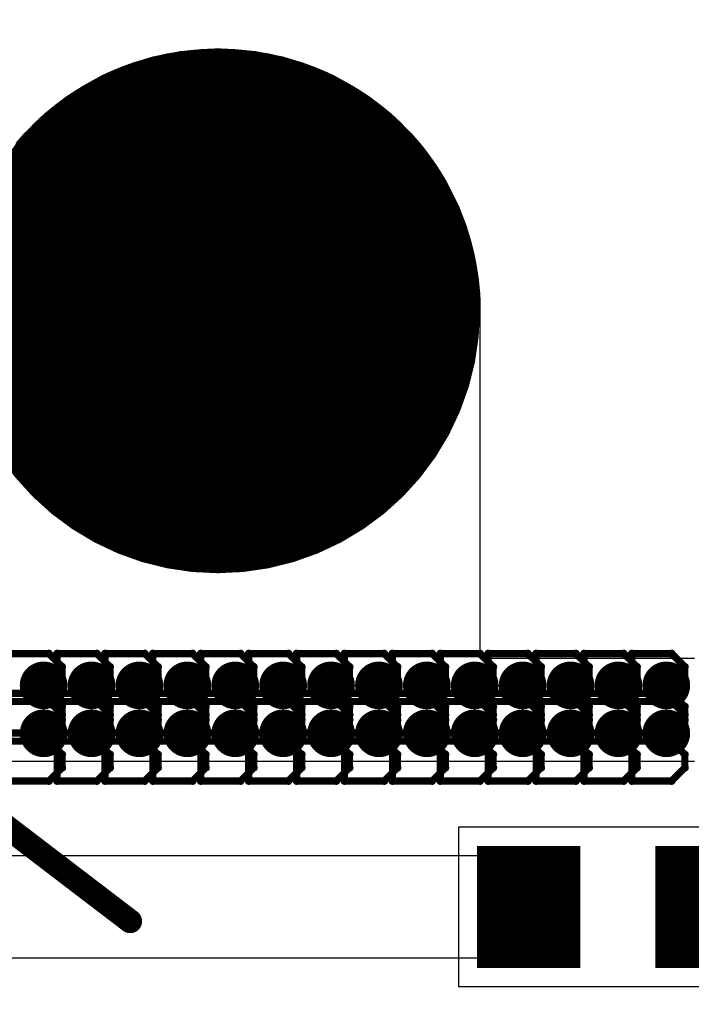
# Model space of a CAD drawing. Extents: x -2.2 to 8.3, y -2.9 to 5.2.
# Tile 39 of 205: x 0.788 to 1.07, y 1.584 to 1.997. Entities that reach past the tile are written whole.
import ezdxf

# ---------------------------------------------------------------- set-up
doc = ezdxf.new("R2010")
doc.units = 0
doc.layers.get('0').update_dxf_attribs({"linetype": 'CONTINUOUS'})
for name, color, linetype in [('acc-ni-360-20-in-a_copper_signal_bot', 5, 'CONTINUOUS'), ('acc-ni-360-20-in-a_copper_signal_top', 1, 'CONTINUOUS'), ('acc-ni-360-20-in-a_document', 1, 'CONTINUOUS'), ('acc-ni-360-20-in-a_drawing_1', 1, 'CONTINUOUS'), ('acc-ni-360-20-in-a_drillmap_1', 1, 'CONTINUOUS'), ('acc-ni-360-20-in-a_pth_drill', 1, 'CONTINUOUS'), ('acc-ni-360-20-in-a_soldermask_bot', 1, 'CONTINUOUS'), ('acc-ni-360-20-in-a_soldermask_top', 1, 'CONTINUOUS')]:
    doc.layers.add(name, color=color, linetype=linetype)

# ---------------------------------------------------------------- blocks, each defined once
blk = doc.blocks.new('D11')
at = {"const_width": 0.043}
blk.add_lwpolyline([(-0.015, 0), (0.015, 0)], dxfattribs=at)
blk = doc.blocks.new('D15')
at = {"const_width": 0.0725}
blk.add_lwpolyline([(-0.03625, 0, 1), (0.03625, 0, 1)], format="xyb", close=True, dxfattribs=at)
blk = doc.blocks.new('D16')
at = {"const_width": 0.01}
blk.add_lwpolyline([(-0.005, 0, 1), (0.005, 0, 1)], format="xyb", close=True, dxfattribs=at)
blk = doc.blocks.new('D20')
at = {"const_width": 0.11}
blk.add_lwpolyline([(-0.055, 0, 1), (0.055, 0, 1)], format="xyb", close=True, dxfattribs=at)
blk = doc.blocks.new('D21')
at = {"const_width": 0.051181}
blk.add_lwpolyline([(-0.021653, 0), (0.021653, 0)], dxfattribs=at)
blk = doc.blocks.new('D24')
at = {"const_width": 0.045}
blk.add_lwpolyline([(-0.016, 0), (0.016, 0)], dxfattribs=at)
blk = doc.blocks.new('D29')
at = {"const_width": 0.005}
blk.add_lwpolyline([(-0.0025, 0, 1), (0.0025, 0, 1)], format="xyb", close=True, dxfattribs=at)
blk = doc.blocks.new('D36')
at = {"const_width": 0.0625}
blk.add_lwpolyline([(-0.03125, 0, 1), (0.03125, 0, 1)], format="xyb", close=True, dxfattribs=at)
blk = doc.blocks.new('D37')
at = {"const_width": 0.005}
blk.add_lwpolyline([(-0.0025, 0, 1), (0.0025, 0, 1)], format="xyb", close=True, dxfattribs=at)
blk = doc.blocks.new('D40')
at = {"const_width": 0.001667}
blk.add_lwpolyline([(-0.000833, 0, 1), (0.000833, 0, 1)], format="xyb", close=True, dxfattribs=at)
blk = doc.blocks.new('D42')
at = {"const_width": 0.0025}
blk.add_lwpolyline([(-0.00125, 0, 1), (0.00125, 0, 1)], format="xyb", close=True, dxfattribs=at)

msp = doc.modelspace()

# ---------------------------------------------------------------- linework, layer by layer
at = {"layer": 'acc-ni-360-20-in-a_copper_signal_top', "color": 1}
for points in [[(0.78692, 1.945344), (0.78879, 1.947534), (0.790718, 1.949674), (0.7927, 1.951764), (0.794736, 1.9538), (0.796826, 1.955782), (0.798966, 1.957709), (0.801156, 1.95958), (0.803394, 1.961392), (0.805679, 1.963145), (0.808009, 1.964838), (0.810382, 1.966469), (0.812797, 1.968038), (0.815253, 1.969543), (0.817747, 1.970983), (0.820278, 1.972357), (0.822844, 1.973664), (0.825443, 1.974904), (0.828074, 1.976076), (0.830735, 1.977178), (0.833424, 1.97821), (0.836139, 1.979171), (0.838878, 1.980061), (0.841639, 1.980879), (0.844421, 1.981624), (0.847221, 1.982297), (0.850038, 1.982896), (0.85287, 1.98342), (0.855714, 1.983871), (0.85857, 1.984247), (0.861434, 1.984548), (0.864305, 1.984774), (0.867181, 1.984925), (0.87006, 1.985), (0.87294, 1.985), (0.875819, 1.984925)], [(0.875819, 1.984925), (0.878695, 1.984774), (0.881566, 1.984548), (0.88443, 1.984247), (0.887285, 1.983871), (0.89013, 1.98342), (0.892962, 1.982896), (0.895779, 1.982297), (0.898579, 1.981624), (0.901361, 1.980879), (0.904122, 1.980061), (0.906861, 1.979171), (0.909576, 1.97821), (0.912265, 1.977178), (0.914926, 1.976076), (0.917556, 1.974904), (0.920156, 1.973664), (0.922722, 1.972357), (0.925253, 1.970983), (0.927747, 1.969543), (0.930202, 1.968038), (0.932618, 1.966469), (0.934991, 1.964838), (0.937321, 1.963145), (0.939606, 1.961392), (0.941844, 1.95958), (0.944034, 1.957709), (0.946174, 1.955782), (0.948263, 1.9538), (0.9503, 1.951764), (0.952282, 1.949675), (0.954209, 1.947534), (0.95608, 1.945344), (0.957892, 1.943106), (0.959645, 1.940821), (0.961338, 1.938491), (0.962969, 1.936118), (0.964538, 1.933703), (0.966043, 1.931247), (0.967483, 1.928753), (0.968857, 1.926222), (0.970164, 1.923656), (0.971404, 1.921056), (0.972576, 1.918426), (0.973678, 1.915765), (0.97471, 1.913076), (0.975671, 1.910361), (0.976561, 1.907622), (0.977379, 1.904861), (0.978124, 1.902079), (0.978797, 1.899279), (0.979395, 1.896462), (0.97992, 1.89363), (0.980371, 1.890786), (0.980747, 1.88793), (0.981048, 1.885066), (0.981274, 1.882195), (0.981424, 1.879319), (0.9815, 1.87644), (0.9815, 1.875), (0.9815, 1.729331), (1.071512, 1.729331)], [(1.496, 1.46752), (1.232284, 1.46752), (1.232284, 1.58563), (1.133858, 1.58563), (1.133858, 1.6035), (1.062992, 1.6035), (1.062992, 1.6465), (1.133858, 1.6465), (1.133858, 1.66437), (1.231299, 1.66437), (1.231299, 1.78248), (1.496, 1.78248), (1.496, 1.46752)], [(1.071512, 1.686024), (0.3455, 1.686024)], [(0.665354, 1.6465), (1.015748, 1.6465), (1.015748, 1.6035), (0.666339, 1.6035), (0.666339, 1.599409), (0.61811, 1.599409), (0.61811, 1.6035), (0.311024, 1.6035), (0.311024, 1.6465), (0.61811, 1.6465), (0.61811, 1.650591), (0.665354, 1.650591), (0.665354, 1.6465)]]:
    msp.add_lwpolyline(points, dxfattribs=at)
at = {"layer": 'acc-ni-360-20-in-a_document', "color": 1, "const_width": 0.01}
msp.add_lwpolyline([(-0.45, 2.6), (0.834717, 1.618966)], dxfattribs=at)
at = {"layer": 'acc-ni-360-20-in-a_drawing_1', "color": 1, "const_width": 0.003}
for points in [[(0.857059, 1.888328), (0.857059, 1.855006)], [(0.879274, 1.871667), (0.879274, 1.888328)], [(0.879274, 1.888328), (0.879274, 1.855006)], [(0.857059, 1.855006), (0.857059, 1.871667)], [(0.857059, 1.871667), (0.879274, 1.871667)], [(0.800623, 1.731263), (0.783961, 1.731263)], [(0.806176, 1.725709), (0.800623, 1.731263)], [(0.804061, 1.731263), (0.804061, 1.69794)], [(0.820722, 1.731263), (0.804061, 1.731263)], [(0.826276, 1.725709), (0.820722, 1.731263)], [(0.824161, 1.731263), (0.824161, 1.69794)], [(0.840822, 1.731263), (0.824161, 1.731263)], [(0.846376, 1.725709), (0.840822, 1.731263)], [(0.844261, 1.731263), (0.844261, 1.69794)], [(0.860922, 1.731263), (0.844261, 1.731263)], [(0.866476, 1.725709), (0.860922, 1.731263)], [(0.864361, 1.731263), (0.864361, 1.69794)], [(0.881022, 1.731263), (0.864361, 1.731263)], [(0.886576, 1.725709), (0.881022, 1.731263)], [(0.884461, 1.731263), (0.884461, 1.69794)], [(0.901122, 1.731263), (0.884461, 1.731263)], [(0.906676, 1.725709), (0.901122, 1.731263)], [(0.904561, 1.731263), (0.904561, 1.69794)], [(0.921222, 1.731263), (0.904561, 1.731263)], [(0.926776, 1.725709), (0.921222, 1.731263)], [(0.924661, 1.731263), (0.924661, 1.69794)], [(0.941322, 1.731263), (0.924661, 1.731263)], [(0.946876, 1.725709), (0.941322, 1.731263)], [(0.944761, 1.731263), (0.944761, 1.69794)], [(0.961422, 1.731263), (0.944761, 1.731263)], [(0.966976, 1.725709), (0.961422, 1.731263)], [(0.964861, 1.731263), (0.964861, 1.69794)], [(0.981522, 1.731263), (0.964861, 1.731263)], [(0.987076, 1.725709), (0.981522, 1.731263)], [(0.98496, 1.731263), (0.98496, 1.69794)], [(1.001622, 1.731263), (0.98496, 1.731263)], [(1.007175, 1.725709), (1.001622, 1.731263)], [(1.00506, 1.731263), (1.00506, 1.69794)], [(1.021721, 1.731263), (1.00506, 1.731263)], [(1.027275, 1.725709), (1.021721, 1.731263)], [(1.02516, 1.731263), (1.02516, 1.69794)], [(1.041821, 1.731263), (1.02516, 1.731263)], [(1.047375, 1.725709), (1.041821, 1.731263)], [(1.04526, 1.731263), (1.04526, 1.69794)], [(1.061921, 1.731263), (1.04526, 1.731263)], [(1.067475, 1.725709), (1.061921, 1.731263)], [(0.806176, 1.720155), (0.806176, 1.725709)], [(0.826276, 1.720155), (0.826276, 1.725709)], [(0.846376, 1.720155), (0.846376, 1.725709)], [(0.866476, 1.720155), (0.866476, 1.725709)], [(0.886576, 1.720155), (0.886576, 1.725709)], [(0.906676, 1.720155), (0.906676, 1.725709)], [(0.926776, 1.720155), (0.926776, 1.725709)], [(0.946876, 1.720155), (0.946876, 1.725709)], [(0.966976, 1.720155), (0.966976, 1.725709)], [(0.987076, 1.720155), (0.987076, 1.725709)], [(1.007175, 1.720155), (1.007175, 1.725709)], [(1.027275, 1.720155), (1.027275, 1.725709)], [(1.047375, 1.720155), (1.047375, 1.725709)], [(1.067475, 1.720155), (1.067475, 1.725709)], [(0.800623, 1.714601), (0.806176, 1.720155)], [(0.820722, 1.714601), (0.826276, 1.720155)], [(0.840822, 1.714601), (0.846376, 1.720155)], [(0.860922, 1.714601), (0.866476, 1.720155)], [(0.881022, 1.714601), (0.886576, 1.720155)], [(0.901122, 1.714601), (0.906676, 1.720155)], [(0.921222, 1.714601), (0.926776, 1.720155)], [(0.941322, 1.714601), (0.946876, 1.720155)], [(0.961422, 1.714601), (0.966976, 1.720155)], [(0.981522, 1.714601), (0.987076, 1.720155)], [(1.001622, 1.714601), (1.007175, 1.720155)], [(1.021721, 1.714601), (1.027275, 1.720155)], [(1.041821, 1.714601), (1.047375, 1.720155)], [(1.061921, 1.714601), (1.067475, 1.720155)], [(0.800623, 1.714601), (0.783961, 1.714601)], [(0.783961, 1.714601), (0.800623, 1.714601)], [(0.806176, 1.709048), (0.800623, 1.714601)], [(0.820722, 1.714601), (0.804061, 1.714601)], [(0.804061, 1.714601), (0.820722, 1.714601)], [(0.826276, 1.709048), (0.820722, 1.714601)], [(0.840822, 1.714601), (0.824161, 1.714601)], [(0.824161, 1.714601), (0.840822, 1.714601)], [(0.846376, 1.709048), (0.840822, 1.714601)], [(0.860922, 1.714601), (0.844261, 1.714601)], [(0.844261, 1.714601), (0.860922, 1.714601)], [(0.866476, 1.709048), (0.860922, 1.714601)], [(0.881022, 1.714601), (0.864361, 1.714601)], [(0.864361, 1.714601), (0.881022, 1.714601)], [(0.886576, 1.709048), (0.881022, 1.714601)], [(0.901122, 1.714601), (0.884461, 1.714601)], [(0.884461, 1.714601), (0.901122, 1.714601)], [(0.906676, 1.709048), (0.901122, 1.714601)], [(0.921222, 1.714601), (0.904561, 1.714601)], [(0.904561, 1.714601), (0.921222, 1.714601)], [(0.926776, 1.709048), (0.921222, 1.714601)], [(0.941322, 1.714601), (0.924661, 1.714601)], [(0.924661, 1.714601), (0.941322, 1.714601)], [(0.946876, 1.709048), (0.941322, 1.714601)], [(0.961422, 1.714601), (0.944761, 1.714601)], [(0.944761, 1.714601), (0.961422, 1.714601)], [(0.966976, 1.709048), (0.961422, 1.714601)], [(0.981522, 1.714601), (0.964861, 1.714601)], [(0.964861, 1.714601), (0.981522, 1.714601)], [(0.987076, 1.709048), (0.981522, 1.714601)], [(1.001622, 1.714601), (0.98496, 1.714601)], [(0.98496, 1.714601), (1.001622, 1.714601)], [(1.007175, 1.709048), (1.001622, 1.714601)], [(1.021721, 1.714601), (1.00506, 1.714601)], [(1.00506, 1.714601), (1.021721, 1.714601)], [(1.027275, 1.709048), (1.021721, 1.714601)], [(1.041821, 1.714601), (1.02516, 1.714601)], [(1.02516, 1.714601), (1.041821, 1.714601)], [(1.047375, 1.709048), (1.041821, 1.714601)], [(1.061921, 1.714601), (1.04526, 1.714601)], [(1.04526, 1.714601), (1.061921, 1.714601)], [(1.067475, 1.709048), (1.061921, 1.714601)], [(0.800623, 1.711163), (0.783961, 1.711163)], [(0.806176, 1.705609), (0.800623, 1.711163)], [(0.804061, 1.711163), (0.804061, 1.67784)], [(0.820722, 1.711163), (0.804061, 1.711163)], [(0.806176, 1.703494), (0.806176, 1.709048)], [(0.826276, 1.705609), (0.820722, 1.711163)], [(0.824161, 1.711163), (0.824161, 1.67784)], [(0.840822, 1.711163), (0.824161, 1.711163)], [(0.826276, 1.703494), (0.826276, 1.709048)], [(0.846376, 1.705609), (0.840822, 1.711163)], [(0.844261, 1.711163), (0.844261, 1.67784)], [(0.860922, 1.711163), (0.844261, 1.711163)], [(0.846376, 1.703494), (0.846376, 1.709048)], [(0.866476, 1.705609), (0.860922, 1.711163)], [(0.864361, 1.711163), (0.864361, 1.67784)], [(0.881022, 1.711163), (0.864361, 1.711163)], [(0.866476, 1.703494), (0.866476, 1.709048)], [(0.886576, 1.705609), (0.881022, 1.711163)], [(0.884461, 1.711163), (0.884461, 1.67784)], [(0.901122, 1.711163), (0.884461, 1.711163)], [(0.886576, 1.703494), (0.886576, 1.709048)], [(0.906676, 1.705609), (0.901122, 1.711163)], [(0.904561, 1.711163), (0.904561, 1.67784)], [(0.921222, 1.711163), (0.904561, 1.711163)], [(0.906676, 1.703494), (0.906676, 1.709048)], [(0.926776, 1.705609), (0.921222, 1.711163)], [(0.924661, 1.711163), (0.924661, 1.67784)], [(0.941322, 1.711163), (0.924661, 1.711163)], [(0.926776, 1.703494), (0.926776, 1.709048)], [(0.946876, 1.705609), (0.941322, 1.711163)], [(0.944761, 1.711163), (0.944761, 1.67784)], [(0.961422, 1.711163), (0.944761, 1.711163)], [(0.946876, 1.703494), (0.946876, 1.709048)], [(0.966976, 1.705609), (0.961422, 1.711163)], [(0.964861, 1.711163), (0.964861, 1.67784)], [(0.981522, 1.711163), (0.964861, 1.711163)], [(0.966976, 1.703494), (0.966976, 1.709048)], [(0.987076, 1.705609), (0.981522, 1.711163)], [(0.98496, 1.711163), (0.98496, 1.67784)], [(1.001622, 1.711163), (0.98496, 1.711163)], [(0.987076, 1.703494), (0.987076, 1.709048)], [(1.007175, 1.705609), (1.001622, 1.711163)], [(1.00506, 1.711163), (1.00506, 1.67784)], [(1.021721, 1.711163), (1.00506, 1.711163)], [(1.007175, 1.703494), (1.007175, 1.709048)], [(1.027275, 1.705609), (1.021721, 1.711163)], [(1.02516, 1.711163), (1.02516, 1.67784)], [(1.041821, 1.711163), (1.02516, 1.711163)], [(1.027275, 1.703494), (1.027275, 1.709048)], [(1.047375, 1.705609), (1.041821, 1.711163)], [(1.04526, 1.711163), (1.04526, 1.67784)], [(1.061921, 1.711163), (1.04526, 1.711163)], [(1.047375, 1.703494), (1.047375, 1.709048)], [(1.067475, 1.705609), (1.061921, 1.711163)], [(1.067475, 1.703494), (1.067475, 1.709048)], [(0.806176, 1.700055), (0.806176, 1.705609)], [(0.826276, 1.700055), (0.826276, 1.705609)], [(0.846376, 1.700055), (0.846376, 1.705609)], [(0.866476, 1.700055), (0.866476, 1.705609)], [(0.886576, 1.700055), (0.886576, 1.705609)], [(0.906676, 1.700055), (0.906676, 1.705609)], [(0.926776, 1.700055), (0.926776, 1.705609)], [(0.946876, 1.700055), (0.946876, 1.705609)], [(0.966976, 1.700055), (0.966976, 1.705609)], [(0.987076, 1.700055), (0.987076, 1.705609)], [(1.007175, 1.700055), (1.007175, 1.705609)], [(1.027275, 1.700055), (1.027275, 1.705609)], [(1.047375, 1.700055), (1.047375, 1.705609)], [(1.067475, 1.700055), (1.067475, 1.705609)], [(0.800623, 1.69794), (0.806176, 1.703494)], [(0.820722, 1.69794), (0.826276, 1.703494)], [(0.840822, 1.69794), (0.846376, 1.703494)], [(0.860922, 1.69794), (0.866476, 1.703494)], [(0.881022, 1.69794), (0.886576, 1.703494)], [(0.901122, 1.69794), (0.906676, 1.703494)], [(0.921222, 1.69794), (0.926776, 1.703494)], [(0.941322, 1.69794), (0.946876, 1.703494)], [(0.961422, 1.69794), (0.966976, 1.703494)], [(0.981522, 1.69794), (0.987076, 1.703494)], [(1.001622, 1.69794), (1.007175, 1.703494)], [(1.021721, 1.69794), (1.027275, 1.703494)], [(1.041821, 1.69794), (1.047375, 1.703494)], [(1.061921, 1.69794), (1.067475, 1.703494)], [(0.783961, 1.69794), (0.800623, 1.69794)], [(0.800623, 1.694502), (0.806176, 1.700055)], [(0.804061, 1.69794), (0.820722, 1.69794)], [(0.820722, 1.694502), (0.826276, 1.700055)], [(0.824161, 1.69794), (0.840822, 1.69794)], [(0.840822, 1.694502), (0.846376, 1.700055)], [(0.844261, 1.69794), (0.860922, 1.69794)], [(0.860922, 1.694502), (0.866476, 1.700055)], [(0.864361, 1.69794), (0.881022, 1.69794)], [(0.881022, 1.694502), (0.886576, 1.700055)], [(0.884461, 1.69794), (0.901122, 1.69794)], [(0.901122, 1.694502), (0.906676, 1.700055)], [(0.904561, 1.69794), (0.921222, 1.69794)], [(0.921222, 1.694502), (0.926776, 1.700055)], [(0.924661, 1.69794), (0.941322, 1.69794)], [(0.941322, 1.694502), (0.946876, 1.700055)], [(0.944761, 1.69794), (0.961422, 1.69794)], [(0.961422, 1.694502), (0.966976, 1.700055)], [(0.964861, 1.69794), (0.981522, 1.69794)], [(0.981522, 1.694502), (0.987076, 1.700055)], [(0.98496, 1.69794), (1.001622, 1.69794)], [(1.001622, 1.694502), (1.007175, 1.700055)], [(1.00506, 1.69794), (1.021721, 1.69794)], [(1.021721, 1.694502), (1.027275, 1.700055)], [(1.02516, 1.69794), (1.041821, 1.69794)], [(1.041821, 1.694502), (1.047375, 1.700055)], [(1.04526, 1.69794), (1.061921, 1.69794)], [(1.061921, 1.694502), (1.067475, 1.700055)], [(0.800623, 1.694502), (0.783961, 1.694502)], [(0.783961, 1.694502), (0.800623, 1.694502)], [(0.806176, 1.688948), (0.800623, 1.694502)], [(0.820722, 1.694502), (0.804061, 1.694502)], [(0.804061, 1.694502), (0.820722, 1.694502)], [(0.826276, 1.688948), (0.820722, 1.694502)], [(0.840822, 1.694502), (0.824161, 1.694502)], [(0.824161, 1.694502), (0.840822, 1.694502)], [(0.846376, 1.688948), (0.840822, 1.694502)], [(0.860922, 1.694502), (0.844261, 1.694502)], [(0.844261, 1.694502), (0.860922, 1.694502)], [(0.866476, 1.688948), (0.860922, 1.694502)], [(0.881022, 1.694502), (0.864361, 1.694502)], [(0.864361, 1.694502), (0.881022, 1.694502)], [(0.886576, 1.688948), (0.881022, 1.694502)], [(0.901122, 1.694502), (0.884461, 1.694502)], [(0.884461, 1.694502), (0.901122, 1.694502)], [(0.906676, 1.688948), (0.901122, 1.694502)], [(0.921222, 1.694502), (0.904561, 1.694502)], [(0.904561, 1.694502), (0.921222, 1.694502)], [(0.926776, 1.688948), (0.921222, 1.694502)], [(0.941322, 1.694502), (0.924661, 1.694502)], [(0.924661, 1.694502), (0.941322, 1.694502)], [(0.946876, 1.688948), (0.941322, 1.694502)], [(0.961422, 1.694502), (0.944761, 1.694502)], [(0.944761, 1.694502), (0.961422, 1.694502)], [(0.966976, 1.688948), (0.961422, 1.694502)], [(0.981522, 1.694502), (0.964861, 1.694502)], [(0.964861, 1.694502), (0.981522, 1.694502)], [(0.987076, 1.688948), (0.981522, 1.694502)], [(1.001622, 1.694502), (0.98496, 1.694502)], [(0.98496, 1.694502), (1.001622, 1.694502)], [(1.007175, 1.688948), (1.001622, 1.694502)], [(1.021721, 1.694502), (1.00506, 1.694502)], [(1.00506, 1.694502), (1.021721, 1.694502)], [(1.027275, 1.688948), (1.021721, 1.694502)], [(1.041821, 1.694502), (1.02516, 1.694502)], [(1.02516, 1.694502), (1.041821, 1.694502)], [(1.047375, 1.688948), (1.041821, 1.694502)], [(1.061921, 1.694502), (1.04526, 1.694502)], [(1.04526, 1.694502), (1.061921, 1.694502)], [(1.067475, 1.688948), (1.061921, 1.694502)], [(0.806176, 1.683394), (0.806176, 1.688948)], [(0.826276, 1.683394), (0.826276, 1.688948)], [(0.846376, 1.683394), (0.846376, 1.688948)], [(0.866476, 1.683394), (0.866476, 1.688948)], [(0.886576, 1.683394), (0.886576, 1.688948)], [(0.906676, 1.683394), (0.906676, 1.688948)], [(0.926776, 1.683394), (0.926776, 1.688948)], [(0.946876, 1.683394), (0.946876, 1.688948)], [(0.966976, 1.683394), (0.966976, 1.688948)], [(0.987076, 1.683394), (0.987076, 1.688948)], [(1.007175, 1.683394), (1.007175, 1.688948)], [(1.027275, 1.683394), (1.027275, 1.688948)], [(1.047375, 1.683394), (1.047375, 1.688948)], [(1.067475, 1.683394), (1.067475, 1.688948)], [(0.800623, 1.67784), (0.806176, 1.683394)], [(0.820722, 1.67784), (0.826276, 1.683394)], [(0.840822, 1.67784), (0.846376, 1.683394)], [(0.860922, 1.67784), (0.866476, 1.683394)], [(0.881022, 1.67784), (0.886576, 1.683394)], [(0.901122, 1.67784), (0.906676, 1.683394)], [(0.921222, 1.67784), (0.926776, 1.683394)], [(0.941322, 1.67784), (0.946876, 1.683394)], [(0.961422, 1.67784), (0.966976, 1.683394)], [(0.981522, 1.67784), (0.987076, 1.683394)], [(1.001622, 1.67784), (1.007175, 1.683394)], [(1.021721, 1.67784), (1.027275, 1.683394)], [(1.041821, 1.67784), (1.047375, 1.683394)], [(1.061921, 1.67784), (1.067475, 1.683394)], [(0.783961, 1.67784), (0.800623, 1.67784)], [(0.804061, 1.67784), (0.820722, 1.67784)], [(0.824161, 1.67784), (0.840822, 1.67784)], [(0.844261, 1.67784), (0.860922, 1.67784)], [(0.864361, 1.67784), (0.881022, 1.67784)], [(0.884461, 1.67784), (0.901122, 1.67784)], [(0.904561, 1.67784), (0.921222, 1.67784)], [(0.924661, 1.67784), (0.941322, 1.67784)], [(0.944761, 1.67784), (0.961422, 1.67784)], [(0.964861, 1.67784), (0.981522, 1.67784)], [(0.98496, 1.67784), (1.001622, 1.67784)], [(1.00506, 1.67784), (1.021721, 1.67784)], [(1.02516, 1.67784), (1.041821, 1.67784)], [(1.04526, 1.67784), (1.061921, 1.67784)]]:
    msp.add_lwpolyline(points, dxfattribs=at)
at = {"layer": 'acc-ni-360-20-in-a_drillmap_1', "color": 1, "const_width": 0.005}
for points in [[(0.8715, 1.8125), (0.8715, 1.9375)], [(0.809, 1.875), (0.934, 1.875)], [(0.798402, 1.712935), (0.798402, 1.722935)], [(0.818502, 1.712935), (0.818502, 1.722935)], [(0.838602, 1.712935), (0.838602, 1.722935)], [(0.858702, 1.712935), (0.858702, 1.722935)], [(0.878802, 1.712935), (0.878802, 1.722935)], [(0.898902, 1.712935), (0.898902, 1.722935)], [(0.919001, 1.712935), (0.919001, 1.722935)], [(0.939101, 1.712935), (0.939101, 1.722935)], [(0.959201, 1.712935), (0.959201, 1.722935)], [(0.979301, 1.712935), (0.979301, 1.722935)], [(0.999401, 1.712935), (0.999401, 1.722935)], [(1.019501, 1.712935), (1.019501, 1.722935)], [(1.039601, 1.712935), (1.039601, 1.722935)], [(1.059701, 1.712935), (1.059701, 1.722935)], [(0.793402, 1.717935), (0.803402, 1.717935)], [(0.813502, 1.717935), (0.823502, 1.717935)], [(0.833602, 1.717935), (0.843602, 1.717935)], [(0.853702, 1.717935), (0.863702, 1.717935)], [(0.873802, 1.717935), (0.883802, 1.717935)], [(0.893902, 1.717935), (0.903902, 1.717935)], [(0.914001, 1.717935), (0.924001, 1.717935)], [(0.934101, 1.717935), (0.944101, 1.717935)], [(0.954201, 1.717935), (0.964201, 1.717935)], [(0.974301, 1.717935), (0.984301, 1.717935)], [(0.994401, 1.717935), (1.004401, 1.717935)], [(1.014501, 1.717935), (1.024501, 1.717935)], [(1.034601, 1.717935), (1.044601, 1.717935)], [(1.054701, 1.717935), (1.064701, 1.717935)], [(0.798402, 1.692835), (0.798402, 1.702835)], [(0.818502, 1.692835), (0.818502, 1.702835)], [(0.838602, 1.692835), (0.838602, 1.702835)], [(0.858702, 1.692835), (0.858702, 1.702835)], [(0.878802, 1.692835), (0.878802, 1.702835)], [(0.898902, 1.692835), (0.898902, 1.702835)], [(0.919001, 1.692835), (0.919001, 1.702835)], [(0.939101, 1.692835), (0.939101, 1.702835)], [(0.959201, 1.692835), (0.959201, 1.702835)], [(0.979301, 1.692835), (0.979301, 1.702835)], [(0.999401, 1.692835), (0.999401, 1.702835)], [(1.019501, 1.692835), (1.019501, 1.702835)], [(1.039601, 1.692835), (1.039601, 1.702835)], [(1.059701, 1.692835), (1.059701, 1.702835)], [(0.793402, 1.697835), (0.803402, 1.697835)], [(0.813502, 1.697835), (0.823502, 1.697835)], [(0.833602, 1.697835), (0.843602, 1.697835)], [(0.853702, 1.697835), (0.863702, 1.697835)], [(0.873802, 1.697835), (0.883802, 1.697835)], [(0.893902, 1.697835), (0.903902, 1.697835)], [(0.914001, 1.697835), (0.924001, 1.697835)], [(0.934101, 1.697835), (0.944101, 1.697835)], [(0.954201, 1.697835), (0.964201, 1.697835)], [(0.974301, 1.697835), (0.984301, 1.697835)], [(0.994401, 1.697835), (1.004401, 1.697835)], [(1.014501, 1.697835), (1.024501, 1.697835)], [(1.034601, 1.697835), (1.044601, 1.697835)], [(1.054701, 1.697835), (1.064701, 1.697835)]]:
    msp.add_lwpolyline(points, dxfattribs=at)
at = {"layer": 'acc-ni-360-20-in-a_soldermask_top', "color": 1}
msp.add_lwpolyline([(1.106299, 1.658465), (0.972441, 1.658465), (0.972441, 1.591535), (1.106299, 1.591535), (1.106299, 1.658465)], dxfattribs=at)

# ---------------------------------------------------------------- block references
at = {"layer": 'acc-ni-360-20-in-a_copper_signal_bot'}
for name, p in [('D15', (0.8715, 1.875)), ('D16', (0.798402, 1.717935)), ('D16', (0.818502, 1.717935)), ('D16', (0.838602, 1.717935)), ('D16', (0.858702, 1.717935)), ('D16', (0.878802, 1.717935)), ('D16', (0.898902, 1.717935)), ('D16', (0.919001, 1.717935)), ('D16', (0.939101, 1.717935)), ('D16', (0.959201, 1.717935)), ('D16', (0.979301, 1.717935)), ('D16', (0.999401, 1.717935)), ('D16', (1.019501, 1.717935)), ('D16', (1.039601, 1.717935)), ('D16', (1.059701, 1.717935)), ('D16', (0.798402, 1.697835)), ('D16', (0.818502, 1.697835)), ('D16', (0.838602, 1.697835)), ('D16', (0.858702, 1.697835)), ('D16', (0.878802, 1.697835)), ('D16', (0.898902, 1.697835)), ('D16', (0.919001, 1.697835)), ('D16', (0.939101, 1.697835)), ('D16', (0.959201, 1.697835)), ('D16', (0.979301, 1.697835)), ('D16', (0.999401, 1.697835)), ('D16', (1.019501, 1.697835)), ('D16', (1.039601, 1.697835)), ('D16', (1.059701, 1.697835))]:
    msp.add_blockref(name, p, dxfattribs=at)
at = {"layer": 'acc-ni-360-20-in-a_copper_signal_top'}
for name, p in [('D15', (0.8715, 1.875)), ('D16', (0.798402, 1.717935)), ('D16', (0.818502, 1.717935)), ('D16', (0.838602, 1.717935)), ('D16', (0.858702, 1.717935)), ('D16', (0.878802, 1.717935)), ('D16', (0.898902, 1.717935)), ('D16', (0.919001, 1.717935)), ('D16', (0.939101, 1.717935)), ('D16', (0.959201, 1.717935)), ('D16', (0.979301, 1.717935)), ('D16', (0.999401, 1.717935)), ('D16', (1.019501, 1.717935)), ('D16', (1.039601, 1.717935)), ('D16', (1.059701, 1.717935)), ('D16', (0.798402, 1.697835)), ('D16', (0.818502, 1.697835)), ('D16', (0.838602, 1.697835)), ('D16', (0.858702, 1.697835)), ('D16', (0.878802, 1.697835)), ('D16', (0.898902, 1.697835)), ('D16', (0.919001, 1.697835)), ('D16', (0.939101, 1.697835)), ('D16', (0.959201, 1.697835)), ('D16', (0.979301, 1.697835)), ('D16', (0.999401, 1.697835)), ('D16', (1.019501, 1.697835)), ('D16', (1.039601, 1.697835)), ('D16', (1.059701, 1.697835)), ('D11', (1.00037, 1.625)), ('D11', (1.07837, 1.625))]:
    msp.add_blockref(name, p, dxfattribs=at)
at = {"layer": 'acc-ni-360-20-in-a_document'}
msp.add_blockref('D29', (0.834717, 1.618966), dxfattribs=at)
at = {"layer": 'acc-ni-360-20-in-a_drawing_1'}
for p in [(0.857059, 1.888328), (0.879274, 1.888328), (0.857059, 1.871667), (0.879274, 1.871667), (0.857059, 1.855006), (0.879274, 1.855006), (0.800623, 1.731263), (0.804061, 1.731263), (0.804061, 1.731263), (0.820722, 1.731263), (0.824161, 1.731263), (0.824161, 1.731263), (0.840822, 1.731263), (0.844261, 1.731263), (0.844261, 1.731263), (0.860922, 1.731263), (0.864361, 1.731263), (0.864361, 1.731263), (0.881022, 1.731263), (0.884461, 1.731263), (0.884461, 1.731263), (0.901122, 1.731263), (0.904561, 1.731263), (0.904561, 1.731263), (0.921222, 1.731263), (0.924661, 1.731263), (0.924661, 1.731263), (0.941322, 1.731263), (0.944761, 1.731263), (0.944761, 1.731263), (0.961422, 1.731263), (0.964861, 1.731263), (0.964861, 1.731263), (0.981522, 1.731263), (0.98496, 1.731263), (0.98496, 1.731263), (1.001622, 1.731263), (1.00506, 1.731263), (1.00506, 1.731263), (1.021721, 1.731263), (1.02516, 1.731263), (1.02516, 1.731263), (1.041821, 1.731263), (1.04526, 1.731263), (1.04526, 1.731263), (1.061921, 1.731263), (0.806176, 1.725709), (0.826276, 1.725709), (0.846376, 1.725709), (0.866476, 1.725709), (0.886576, 1.725709), (0.906676, 1.725709), (0.926776, 1.725709), (0.946876, 1.725709), (0.966976, 1.725709), (0.987076, 1.725709), (1.007175, 1.725709), (1.027275, 1.725709), (1.047375, 1.725709), (1.067475, 1.725709), (0.806176, 1.720155), (0.826276, 1.720155), (0.846376, 1.720155), (0.866476, 1.720155), (0.886576, 1.720155), (0.906676, 1.720155), (0.926776, 1.720155), (0.946876, 1.720155), (0.966976, 1.720155), (0.987076, 1.720155), (1.007175, 1.720155), (1.027275, 1.720155), (1.047375, 1.720155), (1.067475, 1.720155), (0.800623, 1.714601), (0.800623, 1.714601), (0.804061, 1.714601), (0.820722, 1.714601), (0.820722, 1.714601), (0.824161, 1.714601), (0.840822, 1.714601), (0.840822, 1.714601), (0.844261, 1.714601), (0.860922, 1.714601), (0.860922, 1.714601), (0.864361, 1.714601), (0.881022, 1.714601), (0.881022, 1.714601), (0.884461, 1.714601), (0.901122, 1.714601), (0.901122, 1.714601), (0.904561, 1.714601), (0.921222, 1.714601), (0.921222, 1.714601), (0.924661, 1.714601), (0.941322, 1.714601), (0.941322, 1.714601), (0.944761, 1.714601), (0.961422, 1.714601), (0.961422, 1.714601), (0.964861, 1.714601), (0.981522, 1.714601), (0.981522, 1.714601), (0.98496, 1.714601), (1.001622, 1.714601), (1.001622, 1.714601), (1.00506, 1.714601), (1.021721, 1.714601), (1.021721, 1.714601), (1.02516, 1.714601), (1.041821, 1.714601), (1.041821, 1.714601), (1.04526, 1.714601), (1.061921, 1.714601), (1.061921, 1.714601), (0.800623, 1.711163), (0.804061, 1.711163), (0.804061, 1.711163), (0.806176, 1.709048), (0.820722, 1.711163), (0.824161, 1.711163), (0.824161, 1.711163), (0.826276, 1.709048), (0.840822, 1.711163), (0.844261, 1.711163), (0.844261, 1.711163), (0.846376, 1.709048), (0.860922, 1.711163), (0.864361, 1.711163), (0.864361, 1.711163), (0.866476, 1.709048), (0.881022, 1.711163), (0.884461, 1.711163), (0.884461, 1.711163), (0.886576, 1.709048), (0.901122, 1.711163), (0.904561, 1.711163), (0.904561, 1.711163), (0.906676, 1.709048), (0.921222, 1.711163), (0.924661, 1.711163), (0.924661, 1.711163), (0.926776, 1.709048), (0.941322, 1.711163), (0.944761, 1.711163), (0.944761, 1.711163), (0.946876, 1.709048), (0.961422, 1.711163), (0.964861, 1.711163), (0.964861, 1.711163), (0.966976, 1.709048), (0.981522, 1.711163), (0.98496, 1.711163), (0.98496, 1.711163), (0.987076, 1.709048), (1.001622, 1.711163), (1.00506, 1.711163), (1.00506, 1.711163), (1.007175, 1.709048), (1.021721, 1.711163), (1.02516, 1.711163), (1.02516, 1.711163), (1.027275, 1.709048), (1.041821, 1.711163), (1.04526, 1.711163), (1.04526, 1.711163), (1.047375, 1.709048), (1.061921, 1.711163), (1.067475, 1.709048), (0.806176, 1.705609), (0.826276, 1.705609), (0.846376, 1.705609), (0.866476, 1.705609), (0.886576, 1.705609), (0.906676, 1.705609), (0.926776, 1.705609), (0.946876, 1.705609), (0.966976, 1.705609), (0.987076, 1.705609), (1.007175, 1.705609), (1.027275, 1.705609), (1.047375, 1.705609), (1.067475, 1.705609), (0.806176, 1.703494), (0.826276, 1.703494), (0.846376, 1.703494), (0.866476, 1.703494), (0.886576, 1.703494), (0.906676, 1.703494), (0.926776, 1.703494), (0.946876, 1.703494), (0.966976, 1.703494), (0.987076, 1.703494), (1.007175, 1.703494), (1.027275, 1.703494), (1.047375, 1.703494), (1.067475, 1.703494), (0.800623, 1.69794), (0.804061, 1.69794), (0.806176, 1.700055), (0.820722, 1.69794), (0.824161, 1.69794), (0.826276, 1.700055), (0.840822, 1.69794), (0.844261, 1.69794), (0.846376, 1.700055), (0.860922, 1.69794), (0.864361, 1.69794), (0.866476, 1.700055), (0.881022, 1.69794), (0.884461, 1.69794), (0.886576, 1.700055), (0.901122, 1.69794), (0.904561, 1.69794), (0.906676, 1.700055), (0.921222, 1.69794), (0.924661, 1.69794), (0.926776, 1.700055), (0.941322, 1.69794), (0.944761, 1.69794), (0.946876, 1.700055), (0.961422, 1.69794), (0.964861, 1.69794), (0.966976, 1.700055), (0.981522, 1.69794), (0.98496, 1.69794), (0.987076, 1.700055), (1.001622, 1.69794), (1.00506, 1.69794), (1.007175, 1.700055), (1.021721, 1.69794), (1.02516, 1.69794), (1.027275, 1.700055), (1.041821, 1.69794), (1.04526, 1.69794), (1.047375, 1.700055), (1.061921, 1.69794), (1.067475, 1.700055), (0.800623, 1.694502), (0.800623, 1.694502), (0.804061, 1.694502), (0.820722, 1.694502), (0.820722, 1.694502), (0.824161, 1.694502), (0.840822, 1.694502), (0.840822, 1.694502), (0.844261, 1.694502), (0.860922, 1.694502), (0.860922, 1.694502), (0.864361, 1.694502), (0.881022, 1.694502), (0.881022, 1.694502), (0.884461, 1.694502), (0.901122, 1.694502), (0.901122, 1.694502), (0.904561, 1.694502), (0.921222, 1.694502), (0.921222, 1.694502), (0.924661, 1.694502), (0.941322, 1.694502), (0.941322, 1.694502), (0.944761, 1.694502), (0.961422, 1.694502), (0.961422, 1.694502), (0.964861, 1.694502), (0.981522, 1.694502), (0.981522, 1.694502), (0.98496, 1.694502), (1.001622, 1.694502), (1.001622, 1.694502), (1.00506, 1.694502), (1.021721, 1.694502), (1.021721, 1.694502), (1.02516, 1.694502), (1.041821, 1.694502), (1.041821, 1.694502), (1.04526, 1.694502), (1.061921, 1.694502), (1.061921, 1.694502), (0.806176, 1.688948), (0.826276, 1.688948), (0.846376, 1.688948), (0.866476, 1.688948), (0.886576, 1.688948), (0.906676, 1.688948), (0.926776, 1.688948), (0.946876, 1.688948), (0.966976, 1.688948), (0.987076, 1.688948), (1.007175, 1.688948), (1.027275, 1.688948), (1.047375, 1.688948), (1.067475, 1.688948), (0.806176, 1.683394), (0.826276, 1.683394), (0.846376, 1.683394), (0.866476, 1.683394), (0.886576, 1.683394), (0.906676, 1.683394), (0.926776, 1.683394), (0.946876, 1.683394), (0.966976, 1.683394), (0.987076, 1.683394), (1.007175, 1.683394), (1.027275, 1.683394), (1.047375, 1.683394), (1.067475, 1.683394), (0.800623, 1.67784), (0.804061, 1.67784), (0.820722, 1.67784), (0.824161, 1.67784), (0.840822, 1.67784), (0.844261, 1.67784), (0.860922, 1.67784), (0.864361, 1.67784), (0.881022, 1.67784), (0.884461, 1.67784), (0.901122, 1.67784), (0.904561, 1.67784), (0.921222, 1.67784), (0.924661, 1.67784), (0.941322, 1.67784), (0.944761, 1.67784), (0.961422, 1.67784), (0.964861, 1.67784), (0.981522, 1.67784), (0.98496, 1.67784), (1.001622, 1.67784), (1.00506, 1.67784), (1.021721, 1.67784), (1.02516, 1.67784), (1.041821, 1.67784), (1.04526, 1.67784), (1.061921, 1.67784)]:
    msp.add_blockref('D40', p, dxfattribs=at)
at = {"layer": 'acc-ni-360-20-in-a_drillmap_1'}
for p in [(0.8715, 1.9375), (0.809, 1.875), (0.934, 1.875), (0.8715, 1.8125), (0.798402, 1.722935), (0.818502, 1.722935), (0.838602, 1.722935), (0.858702, 1.722935), (0.878802, 1.722935), (0.898902, 1.722935), (0.919001, 1.722935), (0.939101, 1.722935), (0.959201, 1.722935), (0.979301, 1.722935), (0.999401, 1.722935), (1.019501, 1.722935), (1.039601, 1.722935), (1.059701, 1.722935), (0.793402, 1.717935), (0.803402, 1.717935), (0.813502, 1.717935), (0.823502, 1.717935), (0.833602, 1.717935), (0.843602, 1.717935), (0.853702, 1.717935), (0.863702, 1.717935), (0.873802, 1.717935), (0.883802, 1.717935), (0.893902, 1.717935), (0.903902, 1.717935), (0.914001, 1.717935), (0.924001, 1.717935), (0.934101, 1.717935), (0.944101, 1.717935), (0.954201, 1.717935), (0.964201, 1.717935), (0.974301, 1.717935), (0.984301, 1.717935), (0.994401, 1.717935), (1.004401, 1.717935), (1.014501, 1.717935), (1.024501, 1.717935), (1.034601, 1.717935), (1.044601, 1.717935), (1.054701, 1.717935), (1.064701, 1.717935), (0.798402, 1.712935), (0.818502, 1.712935), (0.838602, 1.712935), (0.858702, 1.712935), (0.878802, 1.712935), (0.898902, 1.712935), (0.919001, 1.712935), (0.939101, 1.712935), (0.959201, 1.712935), (0.979301, 1.712935), (0.999401, 1.712935), (1.019501, 1.712935), (1.039601, 1.712935), (1.059701, 1.712935), (0.798402, 1.702835), (0.818502, 1.702835), (0.838602, 1.702835), (0.858702, 1.702835), (0.878802, 1.702835), (0.898902, 1.702835), (0.919001, 1.702835), (0.939101, 1.702835), (0.959201, 1.702835), (0.979301, 1.702835), (0.999401, 1.702835), (1.019501, 1.702835), (1.039601, 1.702835), (1.059701, 1.702835), (0.793402, 1.697835), (0.803402, 1.697835), (0.813502, 1.697835), (0.823502, 1.697835), (0.833602, 1.697835), (0.843602, 1.697835), (0.853702, 1.697835), (0.863702, 1.697835), (0.873802, 1.697835), (0.883802, 1.697835), (0.893902, 1.697835), (0.903902, 1.697835), (0.914001, 1.697835), (0.924001, 1.697835), (0.934101, 1.697835), (0.944101, 1.697835), (0.954201, 1.697835), (0.964201, 1.697835), (0.974301, 1.697835), (0.984301, 1.697835), (0.994401, 1.697835), (1.004401, 1.697835), (1.014501, 1.697835), (1.024501, 1.697835), (1.034601, 1.697835), (1.044601, 1.697835), (1.054701, 1.697835), (1.064701, 1.697835), (0.798402, 1.692835), (0.818502, 1.692835), (0.838602, 1.692835), (0.858702, 1.692835), (0.878802, 1.692835), (0.898902, 1.692835), (0.919001, 1.692835), (0.939101, 1.692835), (0.959201, 1.692835), (0.979301, 1.692835), (0.999401, 1.692835), (1.019501, 1.692835), (1.039601, 1.692835), (1.059701, 1.692835)]:
    msp.add_blockref('D42', p, dxfattribs=at)
at = {"layer": 'acc-ni-360-20-in-a_pth_drill'}
for name, p in [('D36', (0.8715, 1.875)), ('D37', (0.798402, 1.717935)), ('D37', (0.818502, 1.717935)), ('D37', (0.838602, 1.717935)), ('D37', (0.858702, 1.717935)), ('D37', (0.878802, 1.717935)), ('D37', (0.898902, 1.717935)), ('D37', (0.919001, 1.717935)), ('D37', (0.939101, 1.717935)), ('D37', (0.959201, 1.717935)), ('D37', (0.979301, 1.717935)), ('D37', (0.999401, 1.717935)), ('D37', (1.019501, 1.717935)), ('D37', (1.039601, 1.717935)), ('D37', (1.059701, 1.717935)), ('D37', (0.798402, 1.697835)), ('D37', (0.818502, 1.697835)), ('D37', (0.838602, 1.697835)), ('D37', (0.858702, 1.697835)), ('D37', (0.878802, 1.697835)), ('D37', (0.898902, 1.697835)), ('D37', (0.919001, 1.697835)), ('D37', (0.939101, 1.697835)), ('D37', (0.959201, 1.697835)), ('D37', (0.979301, 1.697835)), ('D37', (0.999401, 1.697835)), ('D37', (1.019501, 1.697835)), ('D37', (1.039601, 1.697835)), ('D37', (1.059701, 1.697835))]:
    msp.add_blockref(name, p, dxfattribs=at)
at = {"layer": 'acc-ni-360-20-in-a_soldermask_bot'}
msp.add_blockref('D20', (0.8715, 1.875), dxfattribs=at)
at = {"layer": 'acc-ni-360-20-in-a_soldermask_top'}
for name, p in [('D20', (0.8715, 1.875)), ('D21', (1.001968, 1.625)), ('D21', (1.076772, 1.625)), ('D24', (1.00037, 1.625)), ('D24', (1.07837, 1.625))]:
    msp.add_blockref(name, p, dxfattribs=at)

doc.saveas('drawing.dxf')
